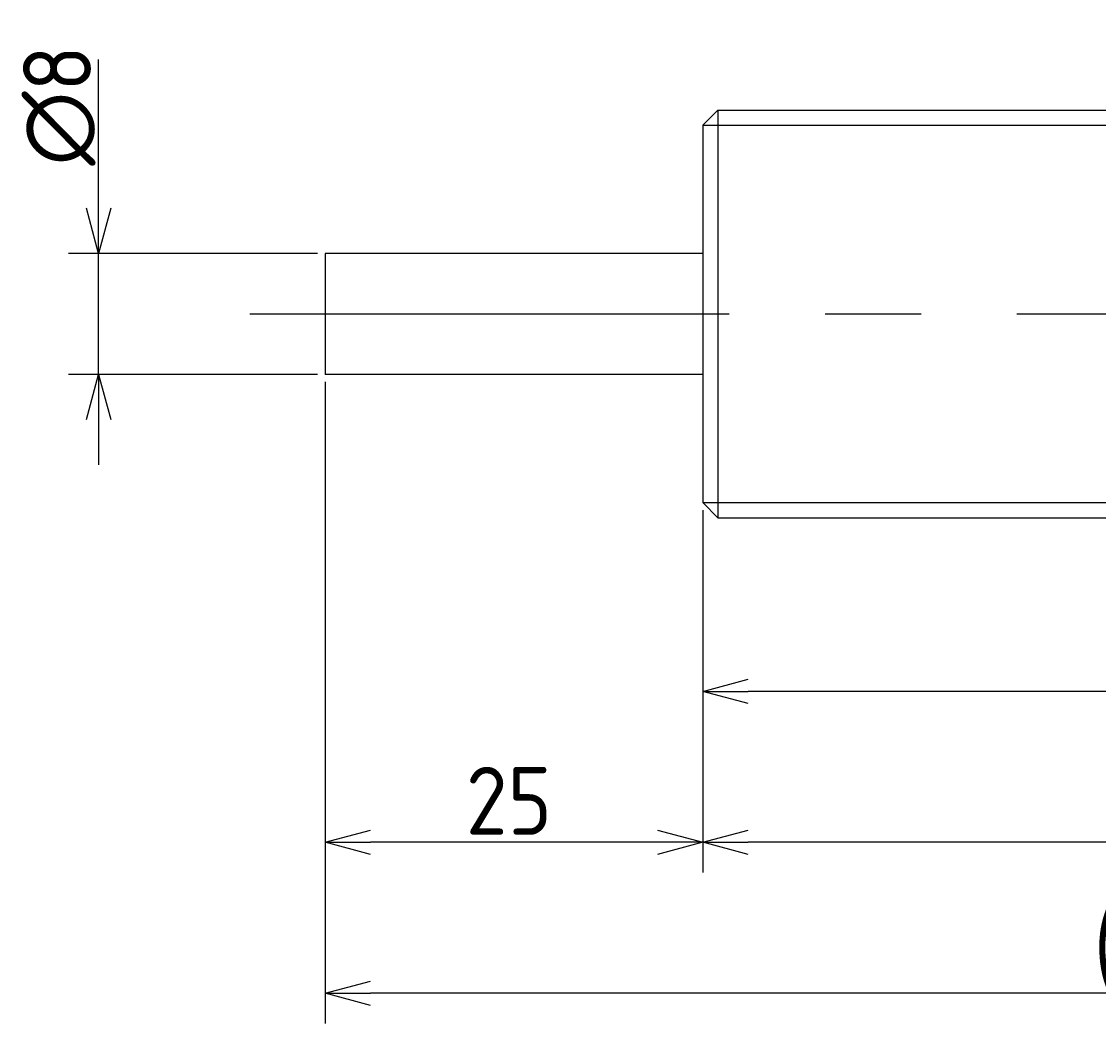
# Model space of a CAD drawing. Extents: x 50 to 338, y 138 to 215.
# Tile 2 of 3: x 195 to 266, y 138 to 204. Entities that reach past the tile are written whole.
import ezdxf

# ---------------------------------------------------------------- set-up
doc = ezdxf.new("R2010")
doc.units = 0
doc.linetypes.add('CENTER', pattern=[50.8, 31.75, -6.35, 6.35, -6.35])
doc.layers.get('0').update_dxf_attribs({"linetype": 'CONTINUOUS'})
doc.layers.get('DEFPOINTS').update_dxf_attribs({"linetype": 'CONTINUOUS'})
for name, color, linetype in [('図形', 7, 'CONTINUOUS'), ('図枠', 7, 'CONTINUOUS'), ('寸法_文字', 3, 'CONTINUOUS')]:
    doc.layers.add(name, color=color, linetype=linetype)
doc.layers.get('0').off()
doc.styles.add('DIMENSION', font='isocp.shx', dxfattribs={"bigfont": 'bigfont.shx'})
doc.dimstyles.get("Standard").update_dxf_attribs({"dimtxt": 0.18, "dimasz": 0.18, "dimexe": 0.18, "dimexo": 0.0625, "dimgap": 0.09, "dimtad": 0, "dimtih": 1, "dimtoh": 1, "dimzin": 0, "dimcen": 0.09, "dimazin": 3, "dimtfac": 1, "dimtofl": 0, "dimtmove": 0, "dimatfit": 3})

# ---------------------------------------------------------------- blocks, each defined once
blk = doc.blocks.new('_OPEN30')
at = {"color": 0, "linetype": 'BYBLOCK'}
for p, q in [((-1, 0.268), (0, 0)), ((0, 0), (-1, -0.268)), ((0, 0), (-1, 0))]:
    blk.add_line(p, q, dxfattribs=at)
blk = doc.blocks.new('*U29')
at = {"layer": '寸法_文字', "color": 3, "style": 'DIMENSION'}
blk.add_text('∅8', height=4.5, rotation=90, dxfattribs=at).set_placement((199.5, 194.825))
blk = doc.blocks.new('*D5')
at = {"layer": 'DEFPOINTS', "color": 0}
for p in [(215, 189), (200, 181), (215, 181)]:
    blk.add_point(p, dxfattribs=at)
at = {"layer": '寸法_文字', "color": 3}
for p, q in [((200, 192), (200, 201.85)), ((214.5, 189), (198, 189)), ((200, 181), (200, 189)), ((214.5, 181), (198, 181)), ((200, 178), (200, 175))]:
    blk.add_line(p, q, dxfattribs=at)
at = {"layer": '図枠'}
blk.add_blockref('*U29', (0, 0), dxfattribs=at)
at = {"layer": '寸法_文字', "color": 3, "xscale": 3, "yscale": 3, "zscale": 3}
for p, rotation in [((200, 189), 270), ((200, 181), 90)]:
    blk.add_blockref('_OPEN30', p, dxfattribs=dict(at, rotation=rotation))
blk = doc.blocks.new('*U25')
at = {"layer": '寸法_文字', "color": 3, "style": 'DIMENSION'}
blk.add_text('(77.5)', height=4.5, dxfattribs=at).set_placement((271.55, 160.725))
blk = doc.blocks.new('*D7')
at = {"layer": 'DEFPOINTS', "color": 0}
for p in [(240, 172), (317.5, 172.5), (240, 160)]:
    blk.add_point(p, dxfattribs=at)
at = {"layer": '寸法_文字', "color": 3}
for p, q in [((317.5, 172), (317.5, 158)), ((240, 171.5), (240, 158)), ((314.5, 160), (243, 160))]:
    blk.add_line(p, q, dxfattribs=at)
at = {"layer": '図枠'}
blk.add_blockref('*U25', (0, 0), dxfattribs=at)
at = {"layer": '寸法_文字', "color": 3, "xscale": 3, "yscale": 3, "zscale": 3, "rotation": 180}
blk.add_blockref('_OPEN30', (240, 160), dxfattribs=at)
at = {"layer": '寸法_文字', "color": 3, "xscale": 3, "yscale": 3, "zscale": 3}
blk.add_blockref('_OPEN30', (317.5, 160), dxfattribs=at)
blk = doc.blocks.new('*U24')
at = {"layer": '寸法_文字', "color": 3, "style": 'DIMENSION'}
blk.add_text('92.5', height=4.5, dxfattribs=at).set_placement((280.834, 150.5))
blk = doc.blocks.new('*D8')
at = {"layer": 'DEFPOINTS', "color": 0}
for p in [(240, 172.5), (332.5, 172.5), (240, 150)]:
    blk.add_point(p, dxfattribs=at)
at = {"layer": '寸法_文字', "color": 3}
for p, q in [((240, 172), (240, 148)), ((332.5, 172), (332.5, 148)), ((329.5, 150), (243, 150))]:
    blk.add_line(p, q, dxfattribs=at)
at = {"layer": '図枠'}
blk.add_blockref('*U24', (0, 0), dxfattribs=at)
at = {"layer": '寸法_文字', "color": 3, "xscale": 3, "yscale": 3, "zscale": 3, "rotation": 180}
blk.add_blockref('_OPEN30', (240, 150), dxfattribs=at)
at = {"layer": '寸法_文字', "color": 3, "xscale": 3, "yscale": 3, "zscale": 3}
blk.add_blockref('_OPEN30', (332.5, 150), dxfattribs=at)
blk = doc.blocks.new('*U28')
at = {"layer": '寸法_文字', "color": 3, "style": 'DIMENSION'}
blk.add_text('25', height=4.5, dxfattribs=at).set_placement((224.314, 150.5))
blk = doc.blocks.new('*D9')
at = {"layer": 'DEFPOINTS', "color": 0}
for p in [(215, 181), (240, 172.5), (215, 150)]:
    blk.add_point(p, dxfattribs=at)
at = {"layer": '寸法_文字', "color": 3}
for p, q in [((215, 180.5), (215, 148)), ((240, 172), (240, 148)), ((237, 150), (218, 150))]:
    blk.add_line(p, q, dxfattribs=at)
at = {"layer": '図枠'}
blk.add_blockref('*U28', (0, 0), dxfattribs=at)
at = {"layer": '寸法_文字', "color": 3, "xscale": 3, "yscale": 3, "zscale": 3, "rotation": 180}
blk.add_blockref('_OPEN30', (215, 150), dxfattribs=at)
at = {"layer": '寸法_文字', "color": 3, "xscale": 3, "yscale": 3, "zscale": 3}
blk.add_blockref('_OPEN30', (240, 150), dxfattribs=at)
blk = doc.blocks.new('*U30')
at = {"layer": '寸法_文字', "color": 3, "style": 'DIMENSION'}
blk.add_text('(117.5)', height=4.5, dxfattribs=at).set_placement((265.875, 140.725))
blk = doc.blocks.new('*D11')
at = {"layer": 'DEFPOINTS', "color": 0}
for p in [(215, 181), (332.5, 172.5), (215, 140)]:
    blk.add_point(p, dxfattribs=at)
at = {"layer": '寸法_文字', "color": 3}
for p, q in [((215, 180.5), (215, 138)), ((332.5, 172), (332.5, 138)), ((329.5, 140), (218, 140))]:
    blk.add_line(p, q, dxfattribs=at)
at = {"layer": '図枠'}
blk.add_blockref('*U30', (0, 0), dxfattribs=at)
at = {"layer": '寸法_文字', "color": 3, "xscale": 3, "yscale": 3, "zscale": 3, "rotation": 180}
blk.add_blockref('_OPEN30', (215, 140), dxfattribs=at)
at = {"layer": '寸法_文字', "color": 3, "xscale": 3, "yscale": 3, "zscale": 3}
blk.add_blockref('_OPEN30', (332.5, 140), dxfattribs=at)

msp = doc.modelspace()

# ---------------------------------------------------------------- linework, layer by layer
at = {"layer": '図形'}
for p, q in [((240, 197.5), (241, 198.5)), ((241, 198.5), (316.5, 198.5)), ((241, 198.5), (241, 171.5)), ((240, 197.5), (240, 172.5)), ((240, 189), (215, 189)), ((215, 189), (215, 181)), ((240, 181), (215, 181)), ((240, 172.5), (241, 171.5)), ((241.004, 171.5), (316.5, 171.5))]:
    msp.add_line(p, q, dxfattribs=at)
at = {"layer": '図形', "color": 3}
for p, q in [((240, 197.5), (317.5, 197.5)), ((240, 172.5), (317.5, 172.5))]:
    msp.add_line(p, q, dxfattribs=at)
at = {"layer": '図形', "color": 3, "linetype": 'CENTER'}
msp.add_line((210, 185), (337.5, 185), dxfattribs=at)

# ---------------------------------------------------------------- dimensions: what is measured, and where the dimension line sits
at = {"layer": '寸法_文字'}
dim = msp.add_linear_dim(base=(200, 181), p1=(215, 189), p2=(215, 181), angle=90, text='%%c<>', dimstyle='Standard', override={"dimse1": 0, "dimse2": 0}, dxfattribs=at)
dim.commit()
dim.dimension.update_dxf_attribs({"geometry": '*D5', "text_midpoint": (200, 198.425), "dimtype": 128})
for base, p1, p2, picture, middle in [((215, 150), (240, 172.5), (215, 181), '*D9', (227.5, 150)), ((240, 150), (332.5, 172.5), (240, 172.5), '*D8', (286.25, 150))]:
    dim = msp.add_linear_dim(base=base, p1=p1, p2=p2, dimstyle='Standard', dxfattribs=at)
    dim.commit()
    dim.dimension.update_dxf_attribs({"geometry": picture, "text_midpoint": middle, "dimtype": 128})
for base, p1, p2, picture, middle in [((215, 140), (332.5, 172.5), (215, 181), '*D11', (273.75, 140)), ((240, 160), (317.5, 172.5), (240, 172), '*D7', (278.75, 160))]:
    dim = msp.add_linear_dim(base=base, p1=p1, p2=p2, text='(<>)', dimstyle='Standard', dxfattribs=at)
    dim.commit()
    dim.dimension.update_dxf_attribs({"geometry": picture, "text_midpoint": middle, "dimtype": 128})

doc.saveas('drawing.dxf')
